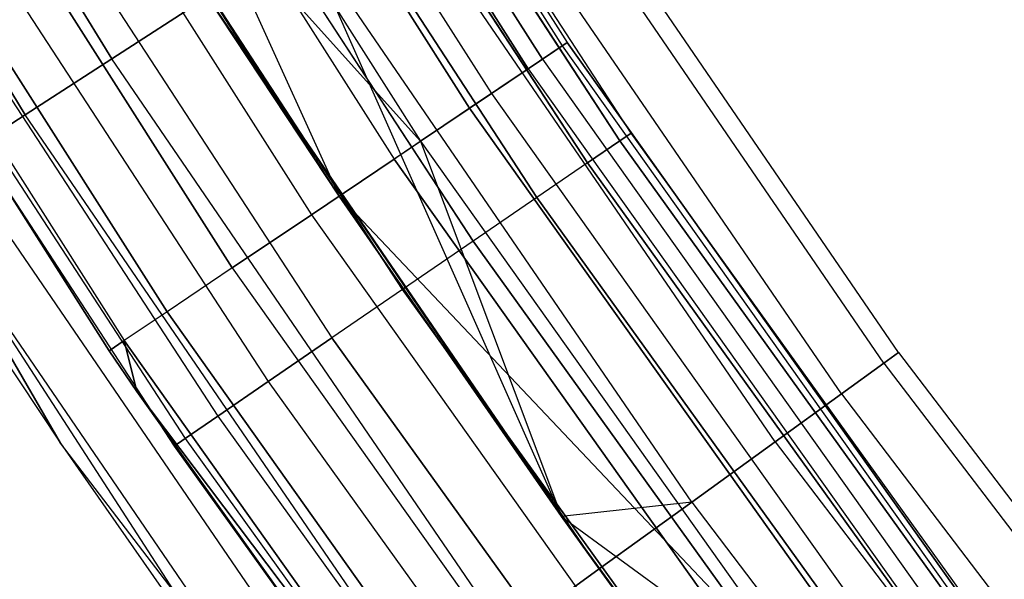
# Model space of a CAD drawing. Extents: x -135 to 135, y -135 to 135.
# Tile 69 of 207: x -62.71 to -57.38, y -43.11 to -40.08. Entities that reach past the tile are written whole.
import ezdxf

# ---------------------------------------------------------------- set-up
doc = ezdxf.new("R2010")
doc.units = 0
doc.header["$LTSCALE"] = 25.4
doc.layers.get('0').update_dxf_attribs({"linetype": 'CONTINUOUS'})

# ---------------------------------------------------------------- blocks, each defined once
blk = doc.blocks.new('SANTANA_BIURKO_A_PM_STL')
at = {"color": 0}
for p, q in [((-64.1881, -37.059, 150.9021), (-62.2121, -40.2882, 150.9021)), ((-64.1881, -37.059, 150.9021), (-62.2121, -40.2882, 150.9021)), ((-62.2121, -40.2882, 0.0979), (-64.1881, -37.059, 0.0979)), ((-62.2121, -40.2882, 0.0979), (-64.1881, -37.059, 0.0979)), ((-61.764, -37.0875, 149.359), (-59.7729, -40.2179, 149.359)), ((-61.764, -37.0875, 149.359), (-59.7729, -40.2179, 149.359)), ((-61.764, -37.0875, 1.641), (-59.7729, -40.2179, 1.641)), ((-61.764, -37.0875, 1.641), (-59.7729, -40.2179, 1.641)), ((-61.736, -37.0707, 148.8192), (-59.7458, -40.1997, 148.8192)), ((-61.736, -37.0707, 148.8192), (-59.7458, -40.1997, 148.8192)), ((-61.736, -37.0707, 2.1808), (-59.7458, -40.1997, 2.1808)), ((-61.736, -37.0707, 2.1808), (-59.7458, -40.1997, 2.1808)), ((-59.8793, -40.2895, 148.3029), (-61.874, -37.1535, 148.3029)), ((-59.8793, -40.2895, 148.3029), (-61.874, -37.1535, 148.3029)), ((-61.874, -37.1535, 2.6971), (-59.8793, -40.2895, 2.6971)), ((-61.874, -37.1535, 2.6971), (-59.8793, -40.2895, 2.6971)), ((-59.957, -40.3418, 149.8521), (-61.9543, -37.2018, 149.8521)), ((-59.957, -40.3418, 149.8521), (-61.9543, -37.2018, 149.8521)), ((-61.9543, -37.2018, 1.1479), (-59.957, -40.3418, 1.1479)), ((-61.9543, -37.2018, 1.1479), (-59.957, -40.3418, 1.1479)), ((-64.6709, -37.3378, 150.618), (-62.6801, -40.5912, 150.618)), ((-64.6709, -37.3378, 150.618), (-62.6801, -40.5912, 150.618)), ((-62.6801, -40.5912, 0.382), (-64.6709, -37.3378, 0.382)), ((-62.6801, -40.5912, 0.382), (-64.6709, -37.3378, 0.382)), ((-62.1599, -37.3252, 147.8772), (-60.156, -40.4756, 147.8772)), ((-62.1599, -37.3252, 147.8772), (-60.156, -40.4756, 147.8772)), ((-62.1599, -37.3252, 3.1228), (-60.156, -40.4756, 3.1228)), ((-62.1599, -37.3252, 3.1228), (-60.156, -40.4756, 3.1228)), ((-60.2743, -40.5552, 150.2345), (-62.2821, -37.3986, 150.2345)), ((-60.2743, -40.5552, 150.2345), (-62.2821, -37.3986, 150.2345)), ((-62.2821, -37.3986, 0.7655), (-60.2743, -40.5552, 0.7655)), ((-62.2821, -37.3986, 0.7655), (-60.2743, -40.5552, 0.7655)), ((-62.5566, -37.5634, 147.5975), (-60.54, -40.734, 147.5975)), ((-62.5566, -37.5634, 147.5975), (-60.54, -40.734, 147.5975)), ((-62.5566, -37.5634, 3.4025), (-60.9813, -41.0309, 3.5)), ((-62.5566, -37.5634, 3.4025), (-60.9813, -41.0309, 3.5)), ((-62.5566, -37.5634, 3.4025), (-60.54, -40.734, 3.4025)), ((-62.5566, -37.5634, 3.4025), (-60.54, -40.734, 3.4025)), ((-62.7049, -37.6525, 150.4564), (-60.6834, -40.8305, 150.4564)), ((-62.7049, -37.6525, 150.4564), (-60.6834, -40.8305, 150.4564)), ((-62.7049, -37.6525, 0.5436), (-60.6834, -40.8305, 0.5436)), ((-62.7049, -37.6525, 0.5436), (-60.6834, -40.8305, 0.5436)), ((-59.3998, -40.6898, 149), (-61.2156, -37.9031, 149)), ((-59.3998, -40.6898, 149), (-61.2156, -37.9031, 149)), ((-59.3998, -40.6898, 2), (-61.2156, -37.9031, 2)), ((-59.3998, -40.6898, 2), (-61.2156, -37.9031, 2)), ((-63.1676, -37.9303, 150.4891), (-61.1313, -41.1318, 150.4891)), ((-63.1676, -37.9303, 150.4891), (-61.1313, -41.1318, 150.4891)), ((-63.1676, -37.9303, 0.5109), (-61.1313, -41.1318, 0.5109)), ((-63.1676, -37.9303, 0.5109), (-61.1313, -41.1318, 0.5109)), ((-61.2781, -37.9418, 148.5365), (-59.4604, -40.7313, 148.5365)), ((-59.4604, -40.7313, 149.4635), (-61.2781, -37.9418, 149.4635)), ((-59.4604, -40.7313, 149.4635), (-61.2781, -37.9418, 149.4635)), ((-61.2781, -37.9418, 148.5365), (-59.4604, -40.7313, 148.5365)), ((-61.2781, -37.9418, 1.5365), (-59.4604, -40.7313, 1.5365)), ((-59.4604, -40.7313, 2.4635), (-61.2781, -37.9418, 2.4635)), ((-59.4604, -40.7313, 2.4635), (-61.2781, -37.9418, 2.4635)), ((-61.2781, -37.9418, 1.5365), (-59.4604, -40.7313, 1.5365)), ((-61.4592, -38.0539, 148.1183), (-59.6362, -40.8517, 148.1183)), ((-61.4592, -38.0539, 148.1183), (-59.6362, -40.8517, 148.1183)), ((-59.6362, -40.8517, 149.8817), (-61.4592, -38.0539, 149.8817)), ((-59.6362, -40.8517, 149.8817), (-61.4592, -38.0539, 149.8817)), ((-61.4592, -38.0539, 1.1183), (-59.6362, -40.8517, 1.1183)), ((-61.4592, -38.0539, 1.1183), (-59.6362, -40.8517, 1.1183)), ((-59.6362, -40.8517, 2.8817), (-61.4592, -38.0539, 2.8817)), ((-59.6362, -40.8517, 2.8817), (-61.4592, -38.0539, 2.8817)), ((-61.5596, -41.4201, 150.3282), (-63.6102, -38.1961, 150.3282)), ((-61.5596, -41.4201, 150.3282), (-63.6102, -38.1961, 150.3282)), ((-63.6102, -38.1961, 0.6718), (-61.5596, -41.4201, 0.6718)), ((-63.6102, -38.1961, 0.6718), (-61.5596, -41.4201, 0.6718)), ((-61.7413, -38.2286, 147.7865), (-59.9099, -41.0393, 147.7865)), ((-61.7413, -38.2286, 147.7865), (-59.9099, -41.0393, 147.7865)), ((-59.9099, -41.0393, 150.2135), (-61.7413, -38.2286, 150.2135)), ((-59.9099, -41.0393, 150.2135), (-61.7413, -38.2286, 150.2135)), ((-61.7413, -38.2286, 0.7865), (-59.9099, -41.0393, 0.7865)), ((-61.7413, -38.2286, 0.7865), (-59.9099, -41.0393, 0.7865)), ((-59.9099, -41.0393, 3.2135), (-61.7413, -38.2286, 3.2135)), ((-59.9099, -41.0393, 3.2135), (-61.7413, -38.2286, 3.2135)), ((-62.7391, -38.2891, 147.5), (-60.9813, -41.0309, 147.5)), ((-60.54, -40.734, 147.5975), (-62.7391, -38.2891, 147.5)), ((-60.54, -40.734, 147.5975), (-62.7391, -38.2891, 147.5)), ((-60.9813, -41.0309, 147.5), (-62.7391, -38.2891, 147)), ((-60.9813, -41.0309, 147.5), (-62.7391, -38.2891, 147)), ((-62.7391, -38.2891, 147.5), (-60.9813, -41.0309, 147.5)), ((-62.7391, -38.2891, 3.5), (-60.9813, -41.0309, 3.5)), ((-62.7391, -38.2891, 3.5), (-60.9813, -41.0309, 3.5)), ((-61.9128, -41.6577, 149.9947), (-63.9752, -38.4153, 149.9947)), ((-61.9128, -41.6577, 149.9947), (-63.9752, -38.4153, 149.9947)), ((-63.9752, -38.4153, 1.0053), (-61.9128, -41.6577, 1.0053)), ((-63.9752, -38.4153, 1.0053), (-61.9128, -41.6577, 1.0053)), ((-62.0969, -38.4487, 147.5734), (-60.2549, -41.2756, 147.5734)), ((-62.0969, -38.4487, 147.5734), (-60.2549, -41.2756, 147.5734)), ((-60.2549, -41.2756, 150.4266), (-62.0969, -38.4487, 150.4266)), ((-60.2549, -41.2756, 150.4266), (-62.0969, -38.4487, 150.4266)), ((-62.0969, -38.4487, 0.5734), (-60.2549, -41.2756, 0.5734)), ((-62.0969, -38.4487, 0.5734), (-60.2549, -41.2756, 0.5734)), ((-60.2549, -41.2756, 3.4266), (-62.0969, -38.4487, 3.4266)), ((-60.2549, -41.2756, 3.4266), (-62.0969, -38.4487, 3.4266)), ((-64.215, -38.5593, 149.5319), (-62.1449, -41.8139, 149.5319)), ((-64.215, -38.5593, 149.5319), (-62.1449, -41.8139, 149.5319)), ((-64.215, -38.5593, 1.4681), (-62.1449, -41.8139, 1.4681)), ((-64.215, -38.5593, 1.4681), (-62.1449, -41.8139, 1.4681)), ((-62.2258, -41.8683, 149), (-64.2986, -38.6095, 149)), ((-64.2986, -38.6095, 2), (-62.2258, -41.8683, 2)), ((-62.2258, -41.8683, 149), (-64.2986, -38.6095, 149)), ((-64.2986, -38.6095, 2), (-62.2258, -41.8683, 2)), ((-60.6373, -41.5375, 150.5), (-62.491, -38.6928, 150.5)), ((-62.491, -38.6928, 147.5), (-60.6373, -41.5375, 147.5)), ((-62.491, -38.6928, 147.5), (-60.6373, -41.5375, 147.5)), ((-60.6373, -41.5375, 150.5), (-62.491, -38.6928, 150.5)), ((-60.6373, -41.5375, 3.5), (-62.491, -38.6928, 3.5)), ((-62.491, -38.6928, 0.5), (-60.6373, -41.5375, 0.5)), ((-62.491, -38.6928, 0.5), (-60.6373, -41.5375, 0.5)), ((-60.6373, -41.5375, 3.5), (-62.491, -38.6928, 3.5)), ((-57.9519, -41.8788, 149), (-60.0146, -38.8651, 149)), ((-57.9519, -41.8788, 149), (-60.0146, -38.8651, 149)), ((-57.9519, -41.8788, 2), (-60.0146, -38.8651, 2)), ((-57.9519, -41.8788, 2), (-60.0146, -38.8651, 2)), ((-58.0312, -41.9361, 149.618), (-60.0968, -38.9183, 149.618)), ((-58.0312, -41.9361, 149.618), (-60.0968, -38.9183, 149.618)), ((-58.0312, -41.9361, 148.382), (-60.0968, -38.9183, 148.382)), ((-58.0312, -41.9361, 148.382), (-60.0968, -38.9183, 148.382)), ((-58.0312, -41.9361, 2.618), (-60.0968, -38.9183, 2.618)), ((-58.0312, -41.9361, 2.618), (-60.0968, -38.9183, 2.618)), ((-58.0312, -41.9361, 1.382), (-60.0968, -38.9183, 1.382)), ((-58.0312, -41.9361, 1.382), (-60.0968, -38.9183, 1.382)), ((-62.8851, -38.9368, 150.4266), (-61.0197, -41.7995, 150.4266)), ((-62.8851, -38.9368, 150.4266), (-61.0197, -41.7995, 150.4266)), ((-62.8851, -38.9368, 147.5734), (-61.0197, -41.7995, 147.5734)), ((-62.8851, -38.9368, 147.5734), (-61.0197, -41.7995, 147.5734)), ((-62.8851, -38.9368, 3.4266), (-61.0197, -41.7995, 3.4266)), ((-62.8851, -38.9368, 3.4266), (-61.0197, -41.7995, 3.4266)), ((-62.8851, -38.9368, 0.5734), (-61.0197, -41.7995, 0.5734)), ((-62.8851, -38.9368, 0.5734), (-61.0197, -41.7995, 0.5734)), ((-58.2615, -42.1025, 150.1756), (-60.3352, -39.0727, 150.1756)), ((-58.2615, -42.1025, 150.1756), (-60.3352, -39.0727, 150.1756)), ((-58.2615, -42.1025, 147.8244), (-60.3352, -39.0727, 147.8244)), ((-58.2615, -42.1025, 147.8244), (-60.3352, -39.0727, 147.8244)), ((-58.2615, -42.1025, 3.1756), (-60.3352, -39.0727, 3.1756)), ((-58.2615, -42.1025, 3.1756), (-60.3352, -39.0727, 3.1756)), ((-58.2615, -42.1025, 0.8244), (-60.3352, -39.0727, 0.8244)), ((-58.2615, -42.1025, 0.8244), (-60.3352, -39.0727, 0.8244)), ((-63.2406, -39.1569, 150.2135), (-61.3647, -42.0358, 150.2135)), ((-63.2406, -39.1569, 150.2135), (-61.3647, -42.0358, 150.2135)), ((-63.2406, -39.1569, 147.7865), (-61.3647, -42.0358, 147.7865)), ((-63.2406, -39.1569, 147.7865), (-61.3647, -42.0358, 147.7865)), ((-63.2406, -39.1569, 3.2135), (-61.3647, -42.0358, 3.2135)), ((-63.2406, -39.1569, 3.2135), (-61.3647, -42.0358, 3.2135)), ((-63.2406, -39.1569, 0.7865), (-61.3647, -42.0358, 0.7865)), ((-63.2406, -39.1569, 0.7865), (-61.3647, -42.0358, 0.7865)), ((-63.5227, -39.3316, 149.8817), (-61.6385, -42.2233, 149.8817)), ((-63.5227, -39.3316, 149.8817), (-61.6385, -42.2233, 149.8817)), ((-63.5227, -39.3316, 148.1183), (-61.6385, -42.2233, 148.1183)), ((-63.5227, -39.3316, 148.1183), (-61.6385, -42.2233, 148.1183)), ((-63.5227, -39.3316, 2.8817), (-61.6385, -42.2233, 2.8817)), ((-63.5227, -39.3316, 2.8817), (-61.6385, -42.2233, 2.8817)), ((-63.5227, -39.3316, 1.1183), (-61.6385, -42.2233, 1.1183)), ((-63.5227, -39.3316, 1.1183), (-61.6385, -42.2233, 1.1183)), ((-58.6201, -42.3616, 150.618), (-60.7066, -39.3132, 150.618)), ((-58.6201, -42.3616, 150.618), (-60.7066, -39.3132, 150.618)), ((-58.6201, -42.3616, 147.382), (-60.7066, -39.3132, 147.382)), ((-58.6201, -42.3616, 147.382), (-60.7066, -39.3132, 147.382)), ((-58.6201, -42.3616, 3.618), (-60.7066, -39.3132, 3.618)), ((-58.6201, -42.3616, 3.618), (-60.7066, -39.3132, 3.618)), ((-58.6201, -42.3616, 0.382), (-60.7066, -39.3132, 0.382)), ((-58.6201, -42.3616, 0.382), (-60.7066, -39.3132, 0.382)), ((-63.7039, -39.4438, 149.4635), (-61.8142, -42.3437, 149.4635)), ((-63.7039, -39.4438, 149.4635), (-61.8142, -42.3437, 149.4635)), ((-63.7039, -39.4438, 148.5365), (-61.8142, -42.3437, 148.5365)), ((-63.7039, -39.4438, 148.5365), (-61.8142, -42.3437, 148.5365)), ((-63.7039, -39.4438, 2.4635), (-61.8142, -42.3437, 2.4635)), ((-63.7039, -39.4438, 2.4635), (-61.8142, -42.3437, 2.4635)), ((-63.7039, -39.4438, 1.5365), (-61.8142, -42.3437, 1.5365)), ((-63.7039, -39.4438, 1.5365), (-61.8142, -42.3437, 1.5365)), ((-63.7663, -39.4824, 149), (-61.8748, -42.3852, 149)), ((-63.7663, -39.4824, 149), (-61.8748, -42.3852, 149)), ((-63.7663, -39.4824, 2), (-61.8748, -42.3852, 2)), ((-63.7663, -39.4824, 2), (-61.8748, -42.3852, 2)), ((-59.072, -42.6882, 150.9021), (-61.1746, -39.6163, 150.9021)), ((-59.072, -42.6882, 150.9021), (-61.1746, -39.6163, 150.9021)), ((-59.072, -42.6882, 147.0979), (-61.1746, -39.6163, 147.0979)), ((-59.072, -42.6882, 147.0979), (-61.1746, -39.6163, 147.0979)), ((-59.7768, -42.7666, 147), (-61.1746, -39.6163, 147.0979)), ((-59.7768, -42.7666, 147), (-61.1746, -39.6163, 147.0979)), ((-59.7768, -42.7666, 4), (-61.1746, -39.6163, 3.9021)), ((-59.7768, -42.7666, 4), (-61.1746, -39.6163, 3.9021)), ((-59.072, -42.6882, 3.9021), (-61.1746, -39.6163, 3.9021)), ((-59.072, -42.6882, 3.9021), (-61.1746, -39.6163, 3.9021)), ((-59.072, -42.6882, 0.0979), (-61.1746, -39.6163, 0.0979)), ((-59.072, -42.6882, 0.0979), (-61.1746, -39.6163, 0.0979)), ((-61.6934, -39.9522, 151), (-62.2121, -40.2882, 150.9021)), ((-61.6934, -39.9522, 151), (-62.2121, -40.2882, 150.9021)), ((-62.2121, -40.2882, 0.0979), (-61.6934, -39.9522, 0)), ((-62.2121, -40.2882, 0.0979), (-61.6934, -39.9522, 0)), ((-59.7768, -42.7666, 147.5), (-61.6934, -39.9522, 147)), ((-61.6934, -39.9522, 147), (-59.7768, -42.7666, 147)), ((-59.7768, -42.7666, 147.5), (-61.6934, -39.9522, 147)), ((-60.9813, -41.0309, 147.5), (-61.6934, -39.9522, 147)), ((-60.9813, -41.0309, 147.5), (-61.6934, -39.9522, 147)), ((-59.5729, -43.0502, 151), (-61.6934, -39.9522, 151)), ((-59.5729, -43.0502, 151), (-61.6934, -39.9522, 151)), ((-61.6934, -39.9522, 147), (-59.7768, -42.7666, 147)), ((-61.6934, -39.9522, 4), (-59.7768, -42.7666, 4)), ((-59.5729, -43.0502, 0), (-61.6934, -39.9522, 0)), ((-59.5729, -43.0502, 0), (-61.6934, -39.9522, 0)), ((-61.6934, -39.9522, 4), (-59.7768, -42.7666, 4)), ((-61.6934, -39.9522, 4), (-60.9813, -41.0309, 3.5)), ((-61.6934, -39.9522, 4), (-60.9813, -41.0309, 3.5)), ((-59.957, -40.3418, 149.8521), (-59.7729, -40.2179, 149.359)), ((-59.957, -40.3418, 149.8521), (-59.7729, -40.2179, 149.359)), ((-59.7729, -40.2179, 1.641), (-59.957, -40.3418, 1.1479)), ((-59.7729, -40.2179, 1.641), (-59.957, -40.3418, 1.1479)), ((-59.8793, -40.2895, 148.3029), (-59.7458, -40.1997, 148.8192)), ((-59.8793, -40.2895, 148.3029), (-59.7458, -40.1997, 148.8192)), ((-59.8793, -40.2895, 2.6971), (-59.7458, -40.1997, 2.1808)), ((-59.8793, -40.2895, 2.6971), (-59.7458, -40.1997, 2.1808)), ((-59.7729, -40.2179, 149.359), (-59.7458, -40.1997, 148.8192)), ((-59.7729, -40.2179, 149.359), (-59.7458, -40.1997, 148.8192)), ((-59.7458, -40.1997, 2.1808), (-59.7729, -40.2179, 1.641)), ((-59.7458, -40.1997, 2.1808), (-59.7729, -40.2179, 1.641)), ((-59.7729, -40.2179, 149.359), (-57.6233, -43.2416, 149.359)), ((-59.7729, -40.2179, 149.359), (-57.6233, -43.2416, 149.359)), ((-59.7729, -40.2179, 1.641), (-57.6233, -43.2416, 1.641)), ((-59.7729, -40.2179, 1.641), (-57.6233, -43.2416, 1.641)), ((-57.5972, -43.222, 148.8192), (-59.7458, -40.1997, 148.8192)), ((-57.5972, -43.222, 148.8192), (-59.7458, -40.1997, 148.8192)), ((-59.7458, -40.1997, 2.1808), (-57.5972, -43.222, 2.1808)), ((-59.7458, -40.1997, 2.1808), (-57.5972, -43.222, 2.1808)), ((-62.2121, -40.2882, 150.9021), (-62.6801, -40.5912, 150.618)), ((-62.2121, -40.2882, 150.9021), (-62.6801, -40.5912, 150.618)), ((-62.6801, -40.5912, 0.382), (-62.2121, -40.2882, 0.0979)), ((-62.6801, -40.5912, 0.382), (-62.2121, -40.2882, 0.0979)), ((-60.0738, -43.4122, 150.9021), (-62.2121, -40.2882, 150.9021)), ((-60.0738, -43.4122, 150.9021), (-62.2121, -40.2882, 150.9021)), ((-60.0738, -43.4122, 0.0979), (-62.2121, -40.2882, 0.0979)), ((-60.0738, -43.4122, 0.0979), (-62.2121, -40.2882, 0.0979)), ((-59.8793, -40.2895, 148.3029), (-60.156, -40.4756, 147.8772)), ((-59.8793, -40.2895, 148.3029), (-60.156, -40.4756, 147.8772)), ((-60.156, -40.4756, 3.1228), (-59.8793, -40.2895, 2.6971)), ((-60.156, -40.4756, 3.1228), (-59.8793, -40.2895, 2.6971)), ((-59.8793, -40.2895, 148.3029), (-57.7258, -43.3186, 148.3029)), ((-59.8793, -40.2895, 148.3029), (-57.7258, -43.3186, 148.3029)), ((-59.8793, -40.2895, 2.6971), (-57.7258, -43.3186, 2.6971)), ((-59.8793, -40.2895, 2.6971), (-57.7258, -43.3186, 2.6971)), ((-59.957, -40.3418, 149.8521), (-60.2743, -40.5552, 150.2345)), ((-59.957, -40.3418, 149.8521), (-60.2743, -40.5552, 150.2345)), ((-59.957, -40.3418, 1.1479), (-60.2743, -40.5552, 0.7655)), ((-59.957, -40.3418, 1.1479), (-60.2743, -40.5552, 0.7655)), ((-59.957, -40.3418, 149.8521), (-57.8008, -43.3748, 149.8521)), ((-59.957, -40.3418, 149.8521), (-57.8008, -43.3748, 149.8521)), ((-59.957, -40.3418, 1.1479), (-57.8008, -43.3748, 1.1479)), ((-59.957, -40.3418, 1.1479), (-57.8008, -43.3748, 1.1479)), ((-60.156, -40.4756, 147.8772), (-60.54, -40.734, 147.5975)), ((-60.156, -40.4756, 147.8772), (-60.54, -40.734, 147.5975)), ((-60.54, -40.734, 3.4025), (-60.156, -40.4756, 3.1228)), ((-60.54, -40.734, 3.4025), (-60.156, -40.4756, 3.1228)), ((-60.156, -40.4756, 147.8772), (-57.9926, -43.5187, 147.8772)), ((-60.156, -40.4756, 147.8772), (-57.9926, -43.5187, 147.8772)), ((-60.156, -40.4756, 3.1228), (-57.9926, -43.5187, 3.1228)), ((-60.156, -40.4756, 3.1228), (-57.9926, -43.5187, 3.1228)), ((-60.2743, -40.5552, 150.2345), (-60.6834, -40.8305, 150.4564)), ((-60.2743, -40.5552, 150.2345), (-60.6834, -40.8305, 150.4564)), ((-60.2743, -40.5552, 0.7655), (-60.6834, -40.8305, 0.5436)), ((-60.2743, -40.5552, 0.7655), (-60.6834, -40.8305, 0.5436)), ((-58.1066, -43.6043, 150.2345), (-60.2743, -40.5552, 150.2345)), ((-58.1066, -43.6043, 150.2345), (-60.2743, -40.5552, 150.2345)), ((-60.2743, -40.5552, 0.7655), (-58.1066, -43.6043, 0.7655)), ((-60.2743, -40.5552, 0.7655), (-58.1066, -43.6043, 0.7655)), ((-62.6801, -40.5912, 150.618), (-63.0515, -40.8317, 150.1756)), ((-62.6801, -40.5912, 150.618), (-63.0515, -40.8317, 150.1756)), ((-63.0515, -40.8317, 0.8244), (-62.6801, -40.5912, 0.382)), ((-63.0515, -40.8317, 0.8244), (-62.6801, -40.5912, 0.382)), ((-60.5257, -43.7388, 150.618), (-62.6801, -40.5912, 150.618)), ((-60.5257, -43.7388, 150.618), (-62.6801, -40.5912, 150.618)), ((-60.5257, -43.7388, 0.382), (-62.6801, -40.5912, 0.382)), ((-60.5257, -43.7388, 0.382), (-62.6801, -40.5912, 0.382)), ((-59.3998, -40.6898, 149), (-59.4604, -40.7313, 149.4635)), ((-59.3998, -40.6898, 149), (-59.4604, -40.7313, 149.4635)), ((-59.4604, -40.7313, 148.5365), (-59.3998, -40.6898, 149)), ((-59.4604, -40.7313, 148.5365), (-59.3998, -40.6898, 149)), ((-59.3998, -40.6898, 2), (-59.4604, -40.7313, 2.4635)), ((-59.3998, -40.6898, 2), (-59.4604, -40.7313, 2.4635)), ((-59.4604, -40.7313, 1.5365), (-59.3998, -40.6898, 2)), ((-59.4604, -40.7313, 1.5365), (-59.3998, -40.6898, 2)), ((-57.4572, -43.3897, 149), (-59.3998, -40.6898, 149)), ((-57.4572, -43.3897, 149), (-59.3998, -40.6898, 149)), ((-57.4572, -43.3897, 2), (-59.3998, -40.6898, 2)), ((-57.4572, -43.3897, 2), (-59.3998, -40.6898, 2)), ((-60.9813, -41.0309, 147.5), (-60.54, -40.734, 147.5975)), ((-60.9813, -41.0309, 147.5), (-60.54, -40.734, 147.5975)), ((-60.9813, -41.0309, 3.5), (-60.54, -40.734, 3.4025)), ((-60.9813, -41.0309, 3.5), (-60.54, -40.734, 3.4025)), ((-60.54, -40.734, 147.5975), (-58.3627, -43.7965, 147.5975)), ((-60.54, -40.734, 147.5975), (-58.3627, -43.7965, 147.5975)), ((-60.54, -40.734, 3.4025), (-59.7768, -42.7666, 3.5)), ((-60.54, -40.734, 3.4025), (-59.7768, -42.7666, 3.5)), ((-60.54, -40.734, 3.4025), (-58.3627, -43.7965, 3.4025)), ((-60.54, -40.734, 3.4025), (-58.3627, -43.7965, 3.4025)), ((-59.6362, -40.8517, 148.1183), (-59.4604, -40.7313, 148.5365)), ((-59.6362, -40.8517, 148.1183), (-59.4604, -40.7313, 148.5365)), ((-59.4604, -40.7313, 149.4635), (-59.6362, -40.8517, 149.8817)), ((-59.4604, -40.7313, 149.4635), (-59.6362, -40.8517, 149.8817)), ((-59.6362, -40.8517, 1.1183), (-59.4604, -40.7313, 1.5365)), ((-59.6362, -40.8517, 1.1183), (-59.4604, -40.7313, 1.5365)), ((-59.4604, -40.7313, 2.4635), (-59.6362, -40.8517, 2.8817)), ((-59.4604, -40.7313, 2.4635), (-59.6362, -40.8517, 2.8817)), ((-59.4604, -40.7313, 148.5365), (-57.5158, -43.4339, 148.5365)), ((-57.5158, -43.4339, 149.4635), (-59.4604, -40.7313, 149.4635)), ((-57.5158, -43.4339, 149.4635), (-59.4604, -40.7313, 149.4635)), ((-59.4604, -40.7313, 148.5365), (-57.5158, -43.4339, 148.5365)), ((-59.4604, -40.7313, 1.5365), (-57.5158, -43.4339, 1.5365)), ((-57.5158, -43.4339, 2.4635), (-59.4604, -40.7313, 2.4635)), ((-57.5158, -43.4339, 2.4635), (-59.4604, -40.7313, 2.4635)), ((-59.4604, -40.7313, 1.5365), (-57.5158, -43.4339, 1.5365)), ((-60.8843, -43.9979, 150.1756), (-63.0515, -40.8317, 150.1756)), ((-60.8843, -43.9979, 150.1756), (-63.0515, -40.8317, 150.1756)), ((-60.8843, -43.9979, 0.8244), (-63.0515, -40.8317, 0.8244)), ((-60.8843, -43.9979, 0.8244), (-63.0515, -40.8317, 0.8244)), ((-61.1313, -41.1318, 150.4891), (-60.6834, -40.8305, 150.4564)), ((-61.1313, -41.1318, 150.4891), (-60.6834, -40.8305, 150.4564)), ((-60.6834, -40.8305, 0.5436), (-61.1313, -41.1318, 0.5109)), ((-60.6834, -40.8305, 0.5436), (-61.1313, -41.1318, 0.5109)), ((-58.5011, -43.9003, 150.4564), (-60.6834, -40.8305, 150.4564)), ((-58.5011, -43.9003, 150.4564), (-60.6834, -40.8305, 150.4564)), ((-60.6834, -40.8305, 0.5436), (-58.5011, -43.9003, 0.5436)), ((-60.6834, -40.8305, 0.5436), (-58.5011, -43.9003, 0.5436)), ((-59.6362, -40.8517, 148.1183), (-59.9099, -41.0393, 147.7865)), ((-59.6362, -40.8517, 148.1183), (-59.9099, -41.0393, 147.7865)), ((-59.6362, -40.8517, 149.8817), (-59.9099, -41.0393, 150.2135)), ((-59.6362, -40.8517, 149.8817), (-59.9099, -41.0393, 150.2135)), ((-59.6362, -40.8517, 1.1183), (-59.9099, -41.0393, 0.7865)), ((-59.6362, -40.8517, 1.1183), (-59.9099, -41.0393, 0.7865)), ((-59.6362, -40.8517, 2.8817), (-59.9099, -41.0393, 3.2135)), ((-59.6362, -40.8517, 2.8817), (-59.9099, -41.0393, 3.2135)), ((-59.6362, -40.8517, 148.1183), (-57.6859, -43.5623, 148.1183)), ((-59.6362, -40.8517, 148.1183), (-57.6859, -43.5623, 148.1183)), ((-57.6859, -43.5623, 149.8817), (-59.6362, -40.8517, 149.8817)), ((-57.6859, -43.5623, 149.8817), (-59.6362, -40.8517, 149.8817)), ((-59.6362, -40.8517, 1.1183), (-57.6859, -43.5623, 1.1183)), ((-59.6362, -40.8517, 1.1183), (-57.6859, -43.5623, 1.1183)), ((-57.6859, -43.5623, 2.8817), (-59.6362, -40.8517, 2.8817)), ((-57.6859, -43.5623, 2.8817), (-59.6362, -40.8517, 2.8817)), ((-62.4905, -42.3696, 149), (-63.2899, -40.9861, 149.618)), ((-62.4905, -42.3696, 149), (-63.2899, -40.9861, 149.618)), ((-61.1146, -44.1643, 149.618), (-63.2899, -40.9861, 149.618)), ((-61.1146, -44.1643, 149.618), (-63.2899, -40.9861, 149.618)), ((-63.2899, -40.9861, 1.382), (-62.4905, -42.3696, 2)), ((-63.2899, -40.9861, 1.382), (-62.4905, -42.3696, 2)), ((-63.2899, -40.9861, 1.382), (-61.1939, -44.2216, 2)), ((-61.1146, -44.1643, 1.382), (-63.2899, -40.9861, 1.382)), ((-61.1146, -44.1643, 1.382), (-63.2899, -40.9861, 1.382)), ((-63.2899, -40.9861, 1.382), (-61.1939, -44.2216, 2)), ((-63.3721, -41.0394, 149), (-62.4905, -42.3696, 149)), ((-63.3721, -41.0394, 2), (-62.4905, -42.3696, 2)), ((-63.3721, -41.0394, 149), (-62.4905, -42.3696, 149)), ((-63.3721, -41.0394, 2), (-62.4905, -42.3696, 2)), ((-60.9813, -41.0309, 147.5), (-58.3627, -43.7965, 147.5975)), ((-60.9813, -41.0309, 147.5), (-58.3627, -43.7965, 147.5975)), ((-60.9813, -41.0309, 147.5), (-59.7768, -42.7666, 147.5)), ((-60.9813, -41.0309, 147.5), (-59.7768, -42.7666, 147.5)), ((-59.7768, -42.7666, 4), (-60.9813, -41.0309, 3.5)), ((-60.9813, -41.0309, 3.5), (-59.7768, -42.7666, 3.5)), ((-59.7768, -42.7666, 4), (-60.9813, -41.0309, 3.5)), ((-60.9813, -41.0309, 3.5), (-59.7768, -42.7666, 3.5)), ((-59.9099, -41.0393, 147.7865), (-60.2549, -41.2756, 147.5734)), ((-59.9099, -41.0393, 147.7865), (-60.2549, -41.2756, 147.5734)), ((-59.9099, -41.0393, 150.2135), (-60.2549, -41.2756, 150.4266)), ((-59.9099, -41.0393, 150.2135), (-60.2549, -41.2756, 150.4266)), ((-59.9099, -41.0393, 0.7865), (-60.2549, -41.2756, 0.5734)), ((-59.9099, -41.0393, 0.7865), (-60.2549, -41.2756, 0.5734)), ((-59.9099, -41.0393, 3.2135), (-60.2549, -41.2756, 3.4266)), ((-59.9099, -41.0393, 3.2135), (-60.2549, -41.2756, 3.4266)), ((-59.9099, -41.0393, 147.7865), (-57.9507, -43.7623, 147.7865)), ((-59.9099, -41.0393, 147.7865), (-57.9507, -43.7623, 147.7865)), ((-57.9507, -43.7623, 150.2135), (-59.9099, -41.0393, 150.2135)), ((-57.9507, -43.7623, 150.2135), (-59.9099, -41.0393, 150.2135)), ((-59.9099, -41.0393, 0.7865), (-57.9507, -43.7623, 0.7865)), ((-59.9099, -41.0393, 0.7865), (-57.9507, -43.7623, 0.7865)), ((-57.9507, -43.7623, 3.2135), (-59.9099, -41.0393, 3.2135)), ((-57.9507, -43.7623, 3.2135), (-59.9099, -41.0393, 3.2135)), ((-61.5596, -41.4201, 150.3282), (-61.1313, -41.1318, 150.4891)), ((-61.5596, -41.4201, 150.3282), (-61.1313, -41.1318, 150.4891)), ((-61.1313, -41.1318, 0.5109), (-61.5596, -41.4201, 0.6718)), ((-61.1313, -41.1318, 0.5109), (-61.5596, -41.4201, 0.6718)), ((-61.1313, -41.1318, 150.4891), (-58.9328, -44.2243, 150.4891)), ((-61.1313, -41.1318, 150.4891), (-58.9328, -44.2243, 150.4891)), ((-61.1313, -41.1318, 0.5109), (-58.9328, -44.2243, 0.5109)), ((-61.1313, -41.1318, 0.5109), (-58.9328, -44.2243, 0.5109)), ((-60.2549, -41.2756, 147.5734), (-60.6373, -41.5375, 147.5)), ((-60.2549, -41.2756, 147.5734), (-60.6373, -41.5375, 147.5)), ((-60.2549, -41.2756, 150.4266), (-60.6373, -41.5375, 150.5)), ((-60.2549, -41.2756, 150.4266), (-60.6373, -41.5375, 150.5)), ((-60.2549, -41.2756, 0.5734), (-60.6373, -41.5375, 0.5)), ((-60.2549, -41.2756, 0.5734), (-60.6373, -41.5375, 0.5)), ((-60.2549, -41.2756, 3.4266), (-60.6373, -41.5375, 3.5)), ((-60.2549, -41.2756, 3.4266), (-60.6373, -41.5375, 3.5)), ((-60.2549, -41.2756, 147.5734), (-58.2844, -44.0143, 147.5734)), ((-60.2549, -41.2756, 147.5734), (-58.2844, -44.0143, 147.5734)), ((-58.2844, -44.0143, 150.4266), (-60.2549, -41.2756, 150.4266)), ((-58.2844, -44.0143, 150.4266), (-60.2549, -41.2756, 150.4266)), ((-60.2549, -41.2756, 0.5734), (-58.2844, -44.0143, 0.5734)), ((-60.2549, -41.2756, 0.5734), (-58.2844, -44.0143, 0.5734)), ((-58.2844, -44.0143, 3.4266), (-60.2549, -41.2756, 3.4266)), ((-58.2844, -44.0143, 3.4266), (-60.2549, -41.2756, 3.4266)), ((-61.5596, -41.4201, 150.3282), (-61.9128, -41.6577, 149.9947)), ((-61.5596, -41.4201, 150.3282), (-61.9128, -41.6577, 149.9947)), ((-61.5596, -41.4201, 0.6718), (-61.9128, -41.6577, 1.0053)), ((-61.5596, -41.4201, 0.6718), (-61.9128, -41.6577, 1.0053)), ((-61.5596, -41.4201, 150.3282), (-59.3457, -44.5341, 150.3282)), ((-61.5596, -41.4201, 150.3282), (-59.3457, -44.5341, 150.3282)), ((-61.5596, -41.4201, 0.6718), (-59.3457, -44.5341, 0.6718)), ((-61.5596, -41.4201, 0.6718), (-59.3457, -44.5341, 0.6718)), ((-60.6373, -41.5375, 150.5), (-61.0197, -41.7995, 150.4266)), ((-60.6373, -41.5375, 147.5), (-61.0197, -41.7995, 147.5734)), ((-60.6373, -41.5375, 147.5), (-61.0197, -41.7995, 147.5734)), ((-60.6373, -41.5375, 150.5), (-61.0197, -41.7995, 150.4266)), ((-60.6373, -41.5375, 3.5), (-61.0197, -41.7995, 3.4266)), ((-60.6373, -41.5375, 0.5), (-61.0197, -41.7995, 0.5734)), ((-60.6373, -41.5375, 0.5), (-61.0197, -41.7995, 0.5734)), ((-60.6373, -41.5375, 3.5), (-61.0197, -41.7995, 3.4266)), ((-60.6373, -41.5375, 147.5), (-58.6543, -44.2936, 147.5)), ((-60.6373, -41.5375, 147.5), (-58.6543, -44.2936, 147.5)), ((-58.6543, -44.2936, 150.5), (-60.6373, -41.5375, 150.5)), ((-58.6543, -44.2936, 150.5), (-60.6373, -41.5375, 150.5)), ((-60.6373, -41.5375, 0.5), (-58.6543, -44.2936, 0.5)), ((-60.6373, -41.5375, 0.5), (-58.6543, -44.2936, 0.5)), ((-58.6543, -44.2936, 3.5), (-60.6373, -41.5375, 3.5)), ((-58.6543, -44.2936, 3.5), (-60.6373, -41.5375, 3.5)), ((-61.9128, -41.6577, 149.9947), (-62.1449, -41.8139, 149.5319)), ((-61.9128, -41.6577, 149.9947), (-62.1449, -41.8139, 149.5319)), ((-61.9128, -41.6577, 1.0053), (-62.1449, -41.8139, 1.4681)), ((-61.9128, -41.6577, 1.0053), (-62.1449, -41.8139, 1.4681)), ((-59.6862, -44.7896, 149.9947), (-61.9128, -41.6577, 149.9947)), ((-59.6862, -44.7896, 149.9947), (-61.9128, -41.6577, 149.9947)), ((-61.9128, -41.6577, 1.0053), (-59.6862, -44.7896, 1.0053)), ((-61.9128, -41.6577, 1.0053), (-59.6862, -44.7896, 1.0053)), ((-62.2258, -41.8683, 149), (-62.1449, -41.8139, 149.5319)), ((-62.2258, -41.8683, 149), (-62.1449, -41.8139, 149.5319)), ((-62.1449, -41.8139, 1.4681), (-62.2258, -41.8683, 2)), ((-62.1449, -41.8139, 1.4681), (-62.2258, -41.8683, 2)), ((-62.1449, -41.8139, 149.5319), (-62.0767, -42.089, 149)), ((-59.91, -44.9576, 149.5319), (-62.1449, -41.8139, 149.5319)), ((-59.91, -44.9576, 149.5319), (-62.1449, -41.8139, 149.5319)), ((-62.1449, -41.8139, 149.5319), (-62.0767, -42.089, 149)), ((-62.0767, -42.089, 2), (-62.1449, -41.8139, 1.4681)), ((-62.1449, -41.8139, 1.4681), (-59.91, -44.9576, 1.4681)), ((-62.1449, -41.8139, 1.4681), (-59.91, -44.9576, 1.4681)), ((-62.0767, -42.089, 2), (-62.1449, -41.8139, 1.4681)), ((-61.3647, -42.0358, 150.2135), (-61.0197, -41.7995, 150.4266)), ((-61.3647, -42.0358, 150.2135), (-61.0197, -41.7995, 150.4266)), ((-61.0197, -41.7995, 147.5734), (-61.3647, -42.0358, 147.7865)), ((-61.0197, -41.7995, 147.5734), (-61.3647, -42.0358, 147.7865)), ((-61.3647, -42.0358, 3.2135), (-61.0197, -41.7995, 3.4266)), ((-61.3647, -42.0358, 3.2135), (-61.0197, -41.7995, 3.4266)), ((-61.0197, -41.7995, 0.5734), (-61.3647, -42.0358, 0.7865)), ((-61.0197, -41.7995, 0.5734), (-61.3647, -42.0358, 0.7865)), ((-59.0242, -44.573, 150.4266), (-61.0197, -41.7995, 150.4266)), ((-61.0197, -41.7995, 147.5734), (-59.0242, -44.573, 147.5734)), ((-61.0197, -41.7995, 147.5734), (-59.0242, -44.573, 147.5734)), ((-59.0242, -44.573, 150.4266), (-61.0197, -41.7995, 150.4266)), ((-59.0242, -44.573, 3.4266), (-61.0197, -41.7995, 3.4266)), ((-61.0197, -41.7995, 0.5734), (-59.0242, -44.573, 0.5734)), ((-61.0197, -41.7995, 0.5734), (-59.0242, -44.573, 0.5734)), ((-59.0242, -44.573, 3.4266), (-61.0197, -41.7995, 3.4266)), ((-62.0767, -42.089, 149), (-62.2258, -41.8683, 149)), ((-62.2258, -41.8683, 2), (-62.0767, -42.089, 2)), ((-62.2258, -41.8683, 149), (-62.2258, -41.8683, 2)), ((-62.2258, -41.8683, 149), (-62.2258, -41.8683, 2)), ((-62.0767, -42.089, 149), (-62.2258, -41.8683, 149)), ((-62.2258, -41.8683, 2), (-62.0767, -42.089, 2)), ((-58.0312, -41.9361, 148.382), (-57.9519, -41.8788, 149)), ((-57.9519, -41.8788, 149), (-58.0312, -41.9361, 149.618)), ((-57.9519, -41.8788, 149), (-58.0312, -41.9361, 149.618)), ((-58.0312, -41.9361, 148.382), (-57.9519, -41.8788, 149)), ((-58.0312, -41.9361, 1.382), (-57.9519, -41.8788, 2)), ((-57.9519, -41.8788, 2), (-58.0312, -41.9361, 2.618)), ((-57.9519, -41.8788, 2), (-58.0312, -41.9361, 2.618)), ((-58.0312, -41.9361, 1.382), (-57.9519, -41.8788, 2)), ((-57.9519, -41.8788, 149), (-55.7379, -44.7832, 149)), ((-57.9519, -41.8788, 149), (-55.7379, -44.7832, 149)), ((-57.9519, -41.8788, 2), (-55.7379, -44.7832, 2)), ((-57.9519, -41.8788, 2), (-55.7379, -44.7832, 2)), ((-58.2615, -42.1025, 147.8244), (-58.0312, -41.9361, 148.382)), ((-58.0312, -41.9361, 149.618), (-58.2615, -42.1025, 150.1756)), ((-58.0312, -41.9361, 149.618), (-58.2615, -42.1025, 150.1756)), ((-58.2615, -42.1025, 147.8244), (-58.0312, -41.9361, 148.382)), ((-58.2615, -42.1025, 0.8244), (-58.0312, -41.9361, 1.382)), ((-58.0312, -41.9361, 2.618), (-58.2615, -42.1025, 3.1756)), ((-58.0312, -41.9361, 2.618), (-58.2615, -42.1025, 3.1756)), ((-58.2615, -42.1025, 0.8244), (-58.0312, -41.9361, 1.382)), ((-58.0312, -41.9361, 148.382), (-55.8142, -44.8445, 148.382)), ((-58.0312, -41.9361, 148.382), (-55.8142, -44.8445, 148.382)), ((-58.0312, -41.9361, 149.618), (-55.8142, -44.8445, 149.618)), ((-58.0312, -41.9361, 149.618), (-55.8142, -44.8445, 149.618)), ((-58.0312, -41.9361, 1.382), (-55.8142, -44.8445, 1.382)), ((-58.0312, -41.9361, 1.382), (-55.8142, -44.8445, 1.382)), ((-58.0312, -41.9361, 2.618), (-55.8142, -44.8445, 2.618)), ((-58.0312, -41.9361, 2.618), (-55.8142, -44.8445, 2.618)), ((-61.6385, -42.2233, 149.8817), (-61.3647, -42.0358, 150.2135)), ((-61.6385, -42.2233, 149.8817), (-61.3647, -42.0358, 150.2135)), ((-61.3647, -42.0358, 147.7865), (-61.6385, -42.2233, 148.1183)), ((-61.3647, -42.0358, 147.7865), (-61.6385, -42.2233, 148.1183)), ((-61.6385, -42.2233, 2.8817), (-61.3647, -42.0358, 3.2135)), ((-61.6385, -42.2233, 2.8817), (-61.3647, -42.0358, 3.2135)), ((-61.3647, -42.0358, 0.7865), (-61.6385, -42.2233, 1.1183)), ((-61.3647, -42.0358, 0.7865), (-61.6385, -42.2233, 1.1183)), ((-61.3647, -42.0358, 150.2135), (-59.3579, -44.825, 150.2135)), ((-61.3647, -42.0358, 150.2135), (-59.3579, -44.825, 150.2135)), ((-61.3647, -42.0358, 147.7865), (-59.3579, -44.825, 147.7865)), ((-61.3647, -42.0358, 147.7865), (-59.3579, -44.825, 147.7865)), ((-61.3647, -42.0358, 3.2135), (-59.3579, -44.825, 3.2135)), ((-61.3647, -42.0358, 3.2135), (-59.3579, -44.825, 3.2135)), ((-61.3647, -42.0358, 0.7865), (-59.3579, -44.825, 0.7865)), ((-61.3647, -42.0358, 0.7865), (-59.3579, -44.825, 0.7865)), ((-59.91, -44.9576, 149.5319), (-62.0767, -42.089, 149)), ((-59.91, -44.9576, 149.5319), (-62.0767, -42.089, 149)), ((-59.9879, -45.0161, 149), (-62.0767, -42.089, 149)), ((-62.0767, -42.089, 2), (-59.91, -44.9576, 1.4681)), ((-62.0767, -42.089, 2), (-59.91, -44.9576, 1.4681)), ((-62.0767, -42.089, 2), (-59.9879, -45.0161, 2)), ((-62.0767, -42.089, 149), (-62.0767, -42.089, 2)), ((-62.0767, -42.089, 149), (-62.0767, -42.089, 2)), ((-59.9879, -45.0161, 149), (-62.0767, -42.089, 149)), ((-62.0767, -42.089, 2), (-59.9879, -45.0161, 2)), ((-58.6201, -42.3616, 147.382), (-58.2615, -42.1025, 147.8244)), ((-58.2615, -42.1025, 150.1756), (-58.6201, -42.3616, 150.618)), ((-58.2615, -42.1025, 150.1756), (-58.6201, -42.3616, 150.618)), ((-58.6201, -42.3616, 147.382), (-58.2615, -42.1025, 147.8244)), ((-58.6201, -42.3616, 0.382), (-58.2615, -42.1025, 0.8244)), ((-58.2615, -42.1025, 3.1756), (-58.6201, -42.3616, 3.618)), ((-58.2615, -42.1025, 3.1756), (-58.6201, -42.3616, 3.618)), ((-58.6201, -42.3616, 0.382), (-58.2615, -42.1025, 0.8244)), ((-58.2615, -42.1025, 147.8244), (-56.0357, -45.0224, 147.8244)), ((-58.2615, -42.1025, 147.8244), (-56.0357, -45.0224, 147.8244)), ((-58.2615, -42.1025, 150.1756), (-56.0357, -45.0224, 150.1756)), ((-58.2615, -42.1025, 150.1756), (-56.0357, -45.0224, 150.1756)), ((-58.2615, -42.1025, 0.8244), (-56.0357, -45.0224, 0.8244)), ((-58.2615, -42.1025, 0.8244), (-56.0357, -45.0224, 0.8244)), ((-58.2615, -42.1025, 3.1756), (-56.0357, -45.0224, 3.1756)), ((-58.2615, -42.1025, 3.1756), (-56.0357, -45.0224, 3.1756)), ((-61.8142, -42.3437, 149.4635), (-61.6385, -42.2233, 149.8817)), ((-61.8142, -42.3437, 149.4635), (-61.6385, -42.2233, 149.8817)), ((-61.6385, -42.2233, 148.1183), (-61.8142, -42.3437, 148.5365)), ((-61.6385, -42.2233, 148.1183), (-61.8142, -42.3437, 148.5365)), ((-61.8142, -42.3437, 2.4635), (-61.6385, -42.2233, 2.8817)), ((-61.8142, -42.3437, 2.4635), (-61.6385, -42.2233, 2.8817)), ((-61.6385, -42.2233, 1.1183), (-61.8142, -42.3437, 1.5365)), ((-61.6385, -42.2233, 1.1183), (-61.8142, -42.3437, 1.5365)), ((-61.6385, -42.2233, 149.8817), (-59.6227, -45.025, 149.8817)), ((-61.6385, -42.2233, 149.8817), (-59.6227, -45.025, 149.8817)), ((-61.6385, -42.2233, 148.1183), (-59.6227, -45.025, 148.1183)), ((-61.6385, -42.2233, 148.1183), (-59.6227, -45.025, 148.1183)), ((-61.6385, -42.2233, 2.8817), (-59.6227, -45.025, 2.8817)), ((-61.6385, -42.2233, 2.8817), (-59.6227, -45.025, 2.8817)), ((-61.6385, -42.2233, 1.1183), (-59.6227, -45.025, 1.1183)), ((-61.6385, -42.2233, 1.1183), (-59.6227, -45.025, 1.1183)), ((-62.4905, -42.3696, 149), (-61.1939, -44.2216, 149)), ((-61.1146, -44.1643, 149.618), (-62.4905, -42.3696, 149)), ((-61.1146, -44.1643, 149.618), (-62.4905, -42.3696, 149)), ((-62.4905, -42.3696, 2), (-62.4905, -42.3696, 149)), ((-62.4905, -42.3696, 2), (-62.4905, -42.3696, 149)), ((-62.4905, -42.3696, 2), (-61.1939, -44.2216, 2)), ((-62.4905, -42.3696, 149), (-61.1939, -44.2216, 149)), ((-62.4905, -42.3696, 2), (-61.1939, -44.2216, 2)), ((-61.8748, -42.3852, 149), (-61.8142, -42.3437, 149.4635)), ((-61.8748, -42.3852, 149), (-61.8142, -42.3437, 149.4635)), ((-61.8142, -42.3437, 148.5365), (-61.8748, -42.3852, 149)), ((-61.8142, -42.3437, 148.5365), (-61.8748, -42.3852, 149)), ((-61.8748, -42.3852, 2), (-61.8142, -42.3437, 2.4635)), ((-61.8748, -42.3852, 2), (-61.8142, -42.3437, 2.4635)), ((-61.8142, -42.3437, 1.5365), (-61.8748, -42.3852, 2)), ((-61.8142, -42.3437, 1.5365), (-61.8748, -42.3852, 2)), ((-61.8142, -42.3437, 149.4635), (-59.7927, -45.1534, 149.4635)), ((-61.8142, -42.3437, 149.4635), (-59.7927, -45.1534, 149.4635)), ((-61.8142, -42.3437, 148.5365), (-59.7927, -45.1534, 148.5365)), ((-61.8142, -42.3437, 148.5365), (-59.7927, -45.1534, 148.5365)), ((-61.8142, -42.3437, 2.4635), (-59.7927, -45.1534, 2.4635)), ((-61.8142, -42.3437, 2.4635), (-59.7927, -45.1534, 2.4635)), ((-61.8142, -42.3437, 1.5365), (-59.7927, -45.1534, 1.5365)), ((-61.8142, -42.3437, 1.5365), (-59.7927, -45.1534, 1.5365)), ((-59.072, -42.6882, 147.0979), (-58.6201, -42.3616, 147.382)), ((-58.6201, -42.3616, 150.618), (-59.072, -42.6882, 150.9021)), ((-58.6201, -42.3616, 150.618), (-59.072, -42.6882, 150.9021)), ((-59.072, -42.6882, 147.0979), (-58.6201, -42.3616, 147.382)), ((-59.072, -42.6882, 0.0979), (-58.6201, -42.3616, 0.382)), ((-58.6201, -42.3616, 3.618), (-59.072, -42.6882, 3.9021)), ((-58.6201, -42.3616, 3.618), (-59.072, -42.6882, 3.9021)), ((-59.072, -42.6882, 0.0979), (-58.6201, -42.3616, 0.382)), ((-58.6201, -42.3616, 147.382), (-56.3806, -45.2996, 147.382)), ((-58.6201, -42.3616, 147.382), (-56.3806, -45.2996, 147.382)), ((-58.6201, -42.3616, 150.618), (-56.3806, -45.2996, 150.618)), ((-58.6201, -42.3616, 150.618), (-56.3806, -45.2996, 150.618)), ((-58.6201, -42.3616, 0.382), (-56.3806, -45.2996, 0.382)), ((-58.6201, -42.3616, 0.382), (-56.3806, -45.2996, 0.382)), ((-58.6201, -42.3616, 3.618), (-56.3806, -45.2996, 3.618)), ((-58.6201, -42.3616, 3.618), (-56.3806, -45.2996, 3.618)), ((-61.8748, -42.3852, 149), (-59.8513, -45.1976, 149)), ((-61.8748, -42.3852, 149), (-59.8513, -45.1976, 149)), ((-61.8748, -42.3852, 2), (-59.8513, -45.1976, 2)), ((-61.8748, -42.3852, 2), (-59.8513, -45.1976, 2)), ((-59.072, -42.6882, 147.0979), (-59.7768, -42.7666, 147)), ((-59.072, -42.6882, 147.0979), (-59.7768, -42.7666, 147)), ((-59.072, -42.6882, 3.9021), (-59.7768, -42.7666, 4)), ((-59.072, -42.6882, 3.9021), (-59.7768, -42.7666, 4)), ((-59.5729, -43.0502, 147), (-59.072, -42.6882, 147.0979)), ((-59.072, -42.6882, 150.9021), (-59.5729, -43.0502, 151)), ((-59.072, -42.6882, 150.9021), (-59.5729, -43.0502, 151)), ((-59.5729, -43.0502, 147), (-59.072, -42.6882, 147.0979)), ((-59.5729, -43.0502, 4), (-59.072, -42.6882, 3.9021)), ((-59.5729, -43.0502, 0), (-59.072, -42.6882, 0.0979)), ((-59.5729, -43.0502, 4), (-59.072, -42.6882, 3.9021)), ((-59.5729, -43.0502, 0), (-59.072, -42.6882, 0.0979)), ((-59.072, -42.6882, 147.0979), (-56.8152, -45.6488, 147.0979)), ((-59.072, -42.6882, 147.0979), (-56.8152, -45.6488, 147.0979)), ((-59.072, -42.6882, 150.9021), (-56.8152, -45.6488, 150.9021)), ((-59.072, -42.6882, 150.9021), (-56.8152, -45.6488, 150.9021)), ((-59.072, -42.6882, 0.0979), (-56.8152, -45.6488, 0.0979)), ((-59.072, -42.6882, 0.0979), (-56.8152, -45.6488, 0.0979)), ((-59.072, -42.6882, 3.9021), (-56.8152, -45.6488, 3.9021)), ((-59.072, -42.6882, 3.9021), (-56.8152, -45.6488, 3.9021)), ((-59.7768, -42.7666, 147.5), (-58.3627, -43.7965, 147.5975)), ((-59.7768, -42.7666, 147.5), (-58.3627, -43.7965, 147.5975)), ((-59.7768, -42.7666, 147.5), (-58.7882, -44.1157, 147.5)), ((-59.7768, -42.7666, 147.5), (-59.7768, -42.7666, 147)), ((-59.7768, -42.7666, 147), (-59.5729, -43.0502, 147)), ((-59.5729, -43.0502, 147), (-59.7768, -42.7666, 147.5)), ((-59.7768, -42.7666, 147.5), (-58.7882, -44.1157, 147.5)), ((-59.5729, -43.0502, 147), (-59.7768, -42.7666, 147.5)), ((-59.7768, -42.7666, 147.5), (-59.7768, -42.7666, 147)), ((-59.7768, -42.7666, 147), (-59.5729, -43.0502, 147)), ((-59.7768, -42.7666, 4), (-59.5729, -43.0502, 4)), ((-59.5729, -43.0502, 4), (-59.7768, -42.7666, 3.5)), ((-59.7768, -42.7666, 3.5), (-58.7882, -44.1157, 3.5)), ((-59.5729, -43.0502, 4), (-59.7768, -42.7666, 3.5)), ((-59.7768, -42.7666, 4), (-59.5729, -43.0502, 4)), ((-59.7768, -42.7666, 4), (-59.7768, -42.7666, 3.5)), ((-59.7768, -42.7666, 4), (-59.7768, -42.7666, 3.5)), ((-59.7768, -42.7666, 3.5), (-58.7882, -44.1157, 3.5)), ((-59.7768, -42.7666, 3.5), (-58.3627, -43.7965, 3.4025)), ((-59.7768, -42.7666, 3.5), (-58.3627, -43.7965, 3.4025)), ((-59.5729, -43.0502, 151), (-60.0738, -43.4122, 150.9021)), ((-59.5729, -43.0502, 151), (-60.0738, -43.4122, 150.9021)), ((-60.0738, -43.4122, 0.0979), (-59.5729, -43.0502, 0)), ((-60.0738, -43.4122, 0.0979), (-59.5729, -43.0502, 0)), ((-56.4956, -47.016, 147.5), (-59.5729, -43.0502, 147)), ((-59.5729, -43.0502, 147), (-57.297, -46.0359, 147)), ((-56.4956, -47.016, 147.5), (-59.5729, -43.0502, 147)), ((-58.7882, -44.1157, 147.5), (-59.5729, -43.0502, 147)), ((-58.7882, -44.1157, 147.5), (-59.5729, -43.0502, 147)), ((-59.5729, -43.0502, 147), (-57.297, -46.0359, 147)), ((-59.5729, -43.0502, 151), (-57.297, -46.0359, 151)), ((-59.5729, -43.0502, 151), (-57.297, -46.0359, 151)), ((-59.5729, -43.0502, 0), (-57.297, -46.0359, 0)), ((-59.5729, -43.0502, 0), (-57.297, -46.0359, 0)), ((-59.5729, -43.0502, 4), (-57.297, -46.0359, 4)), ((-59.5729, -43.0502, 4), (-57.297, -46.0359, 4)), ((-59.5729, -43.0502, 4), (-58.7882, -44.1157, 3.5)), ((-59.5729, -43.0502, 4), (-58.7882, -44.1157, 3.5))]:
    blk.add_line(p, q, dxfattribs=at)

msp = doc.modelspace()

# ---------------------------------------------------------------- block references
at = {"color": 253}
msp.add_blockref('SANTANA_BIURKO_A_PM_STL', (0, 0), dxfattribs=at)

doc.saveas('drawing.dxf')
